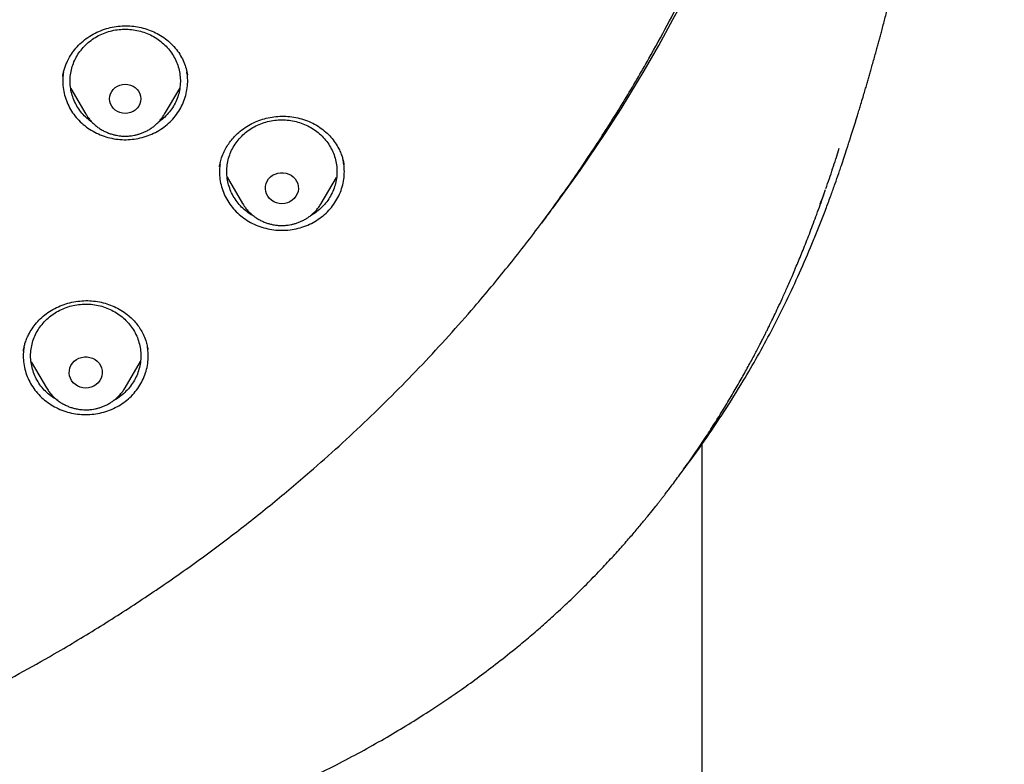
# Model space of a CAD drawing. Header units: millimetres. Extents: x 8 to 1577, y 12 to 2534.
# Tile 86 of 115: x 792 to 819, y 2099 to 2120. Entities that reach past the tile are written whole.
import ezdxf

# ---------------------------------------------------------------- set-up
doc = ezdxf.new("R2010")
doc.units = ezdxf.units.MM

msp = doc.modelspace()

# ---------------------------------------------------------------- linework, layer by layer
at = {"color": 7, "linetype": 'Continuous', "lineweight": 30}
for p, q in [((793.603, 2118.177), (793.604, 2118.184)), ((793.818, 2117.844), (794.23, 2117.146)), ((796.369, 2117.146), (796.781, 2117.846)), ((796.369, 2117.146), (796.365, 2117.14)), ((814.642, 2115.94), (814.73, 2116.217)), ((797.867, 2115.716), (797.87, 2115.733)), ((798.072, 2115.428), (798.492, 2114.715)), ((800.632, 2114.715), (801.049, 2115.424)), ((814.291, 2114.904), (814.355, 2115.09)), ((814.297, 2114.944), (814.196, 2114.693)), ((798.499, 2114.704), (798.492, 2114.715)), ((800.632, 2114.715), (800.626, 2114.706)), ((806.764, 2114.358), (806.629, 2114.179)), ((792.528, 2110.699), (792.529, 2110.705)), ((792.738, 2110.409), (793.155, 2109.7)), ((795.295, 2109.7), (795.715, 2110.413)), ((793.163, 2109.688), (793.155, 2109.7)), ((795.297, 2109.703), (795.283, 2109.695)), ((795.295, 2109.7), (795.289, 2109.69)), ((810.999, 1959.756), (810.999, 2108.172))]:
    msp.add_line(p, q, dxfattribs=at)
at = {"color": 7, "linetype": 'Continuous', "lineweight": 30, "flags": 128}
for points in [[(795.299, 2117.163), (795.226, 2117.17), (795.154, 2117.187), (795.088, 2117.217), (795.027, 2117.257), (794.975, 2117.306), (794.932, 2117.363), (794.901, 2117.425), (794.882, 2117.493), (794.876, 2117.562), (794.882, 2117.631), (794.901, 2117.698), (794.932, 2117.761), (794.975, 2117.818), (795.027, 2117.867), (795.088, 2117.907), (795.154, 2117.936), (795.226, 2117.954), (795.299, 2117.96), (795.373, 2117.954), (795.444, 2117.936), (795.511, 2117.907), (795.572, 2117.867), (795.624, 2117.818), (795.666, 2117.761), (795.698, 2117.698), (795.717, 2117.631), (795.723, 2117.562), (795.717, 2117.493), (795.698, 2117.425), (795.666, 2117.363), (795.624, 2117.306), (795.572, 2117.257), (795.511, 2117.217), (795.444, 2117.187), (795.373, 2117.17), (795.299, 2117.163)], [(794.233, 2117.14), (794.232, 2117.142), (794.23, 2117.146)], [(799.562, 2114.707), (799.486, 2114.713), (799.412, 2114.732), (799.343, 2114.761), (799.279, 2114.801), (799.224, 2114.851), (799.179, 2114.909), (799.144, 2114.973), (799.122, 2115.041), (799.112, 2115.112), (799.116, 2115.184), (799.132, 2115.254), (799.16, 2115.321), (799.2, 2115.382), (799.251, 2115.436), (799.31, 2115.481), (799.377, 2115.516), (799.449, 2115.539), (799.524, 2115.552), (799.6, 2115.552), (799.675, 2115.539), (799.747, 2115.516), (799.814, 2115.481), (799.873, 2115.436), (799.924, 2115.382), (799.964, 2115.321), (799.992, 2115.254), (800.008, 2115.184), (800.012, 2115.112), (800.002, 2115.041), (799.98, 2114.973), (799.945, 2114.909), (799.9, 2114.851), (799.845, 2114.801), (799.781, 2114.761), (799.712, 2114.732), (799.638, 2114.713), (799.562, 2114.707)], [(806.971, 2114.635), (806.971, 2114.635), (806.971, 2114.635), (806.971, 2114.635), (806.97, 2114.635), (806.97, 2114.634), (806.97, 2114.634), (806.97, 2114.634), (806.97, 2114.634)], [(794.225, 2109.692), (794.149, 2109.699), (794.075, 2109.717), (794.006, 2109.746), (793.943, 2109.786), (793.887, 2109.836), (793.842, 2109.894), (793.808, 2109.958), (793.785, 2110.026), (793.776, 2110.097), (793.779, 2110.169), (793.795, 2110.239), (793.823, 2110.306), (793.863, 2110.367), (793.914, 2110.421), (793.973, 2110.466), (794.04, 2110.501), (794.112, 2110.525), (794.187, 2110.537), (794.263, 2110.537), (794.339, 2110.525), (794.411, 2110.501), (794.477, 2110.466), (794.537, 2110.421), (794.587, 2110.367), (794.627, 2110.306), (794.655, 2110.239), (794.672, 2110.169), (794.675, 2110.097), (794.665, 2110.026), (794.643, 2109.958), (794.608, 2109.894), (794.563, 2109.836), (794.508, 2109.786), (794.445, 2109.746), (794.375, 2109.717), (794.301, 2109.699), (794.225, 2109.692)]]:
    msp.add_lwpolyline(points, dxfattribs=at)
at = {"color": 7, "linetype": 'Continuous', "lineweight": 30}
for centre, radius, start, end in [((774.255, 2139.009), 40.797, 323.3127, 359.3068), ((772.676, 2139.974), 42.641, 323.0777, 323.5395), ((806.291, 2114.714), 0.593, 322.9929, 323.1052)]:
    msp.add_arc(centre, radius, start, end, dxfattribs=at)
for points, knots in [([(772.98, 2096.301), (773.387, 2096.331), (774.2, 2096.391), (775.417, 2096.521), (776.631, 2096.68), (777.78, 2096.861), (778.864, 2097.058), (779.882, 2097.266), (780.896, 2097.497), (781.891, 2097.746), (782.865, 2098.013), (783.82, 2098.296), (784.769, 2098.599), (785.726, 2098.928), (786.69, 2099.283), (787.673, 2099.669), (788.656, 2100.082), (789.641, 2100.522), (790.615, 2100.986), (791.579, 2101.473), (792.532, 2101.982), (793.577, 2102.573), (794.709, 2103.255), (795.92, 2104.038), (797.105, 2104.859), (798.235, 2105.697), (799.309, 2106.547), (800.26, 2107.347), (801.12, 2108.111), (801.894, 2108.833), (802.65, 2109.574), (803.388, 2110.333), (804.107, 2111.11), (804.886, 2111.993), (805.713, 2112.988), (806.581, 2114.104), (807.409, 2115.248), (808.18, 2116.39), (808.895, 2117.526), (809.51, 2118.576), (810.052, 2119.565), (810.528, 2120.487), (810.981, 2121.421), (811.41, 2122.367), (811.815, 2123.324), (812.239, 2124.399), (812.669, 2125.595), (813.094, 2126.918), (813.474, 2128.255), (813.799, 2129.573), (814.073, 2130.867), (814.283, 2132.05), (814.447, 2133.151), (814.571, 2134.169), (814.669, 2135.191), (814.741, 2136.217), (814.786, 2137.246), (814.807, 2138.393), (814.792, 2139.656), (814.727, 2141.036), (814.614, 2142.416), (814.457, 2143.76), (814.259, 2145.067), (814.041, 2146.248), (813.807, 2147.338), (813.566, 2148.337), (813.299, 2149.333), (813.005, 2150.323), (812.686, 2151.308), (812.301, 2152.396), (811.842, 2153.584), (811.295, 2154.866), (810.702, 2156.133), (810.08, 2157.352), (809.433, 2158.524), (808.812, 2159.571), (808.207, 2160.527), (807.627, 2161.395), (807.025, 2162.251), (806.399, 2163.094), (805.75, 2163.924), (805.004, 2164.832), (804.152, 2165.809), (803.184, 2166.849), (802.179, 2167.86), (801.162, 2168.817), (800.14, 2169.721), (799.184, 2170.516), (798.277, 2171.23), (797.424, 2171.869), (796.554, 2172.489), (795.666, 2173.09), (794.761, 2173.672), (793.738, 2174.296), (792.59, 2174.953), (791.31, 2175.633), (790.005, 2176.274), (788.709, 2176.862), (787.425, 2177.397), (786.243, 2177.85), (785.136, 2178.241), (784.106, 2178.579), (783.067, 2178.893), (782.017, 2179.184), (780.959, 2179.452), (779.773, 2179.722), (778.458, 2179.985), (777.011, 2180.229), (775.554, 2180.428), (774.124, 2180.579), (772.724, 2180.685), (771.449, 2180.745), (770.266, 2180.77), (769.176, 2180.768), (768.084, 2180.741), (766.991, 2180.689), (765.898, 2180.613), (764.684, 2180.499), (763.351, 2180.339), (761.899, 2180.118), (760.454, 2179.853), (759.051, 2179.551), (757.693, 2179.215), (756.469, 2178.875), (755.344, 2178.53), (754.316, 2178.19), (753.295, 2177.825), (752.282, 2177.436), (751.278, 2177.024), (750.172, 2176.539), (748.97, 2175.973), (747.678, 2175.313), (746.408, 2174.614), (745.19, 2173.892), (744.027, 2173.153), (742.992, 2172.451), (742.052, 2171.776), (741.202, 2171.135), (740.367, 2170.473), (739.548, 2169.791), (738.745, 2169.089), (737.873, 2168.288), (736.938, 2167.38), (735.951, 2166.356), (734.999, 2165.3), (734.105, 2164.241), (733.267, 2163.181), (732.512, 2162.163), (731.816, 2161.163), (731.173, 2160.183), (730.558, 2159.187), (730.002, 2158.225), (729.499, 2157.302), (729.046, 2156.419), (728.615, 2155.527), (728.211, 2154.637), (727.834, 2153.752), (727.482, 2152.87), (727.152, 2151.982), (726.838, 2151.071), (726.54, 2150.139), (726.247, 2149.133), (725.967, 2148.069), (725.706, 2146.945), (725.477, 2145.813), (725.291, 2144.732), (725.142, 2143.705), (725.025, 2142.732), (724.932, 2141.755), (724.864, 2140.79), (724.82, 2139.837), (724.8, 2138.896), (724.801, 2137.955), (724.825, 2136.998), (724.873, 2136.026), (724.947, 2135.027), (725.048, 2134.019), (725.176, 2133.002), (725.331, 2131.986), (725.512, 2130.972), (725.72, 2129.96), (725.98, 2128.84), (726.304, 2127.614), (726.705, 2126.285), (727.153, 2124.967), (727.635, 2123.692), (728.147, 2122.464), (728.648, 2121.361), (729.143, 2120.351), (729.622, 2119.43), (730.126, 2118.52), (730.654, 2117.619), (731.206, 2116.73), (731.846, 2115.753), (732.584, 2114.698), (733.431, 2113.568), (734.318, 2112.463), (735.221, 2111.411), (736.137, 2110.41), (736.999, 2109.526), (737.821, 2108.726), (738.598, 2108.007), (739.394, 2107.304), (740.209, 2106.619), (741.044, 2105.951), (741.992, 2105.229), (743.06, 2104.462), (744.257, 2103.659), (745.483, 2102.893), (746.706, 2102.181), (747.923, 2101.522), (749.087, 2100.935), (750.225, 2100.401), (751.334, 2099.914), (752.459, 2099.456), (753.54, 2099.048), (754.574, 2098.686), (755.559, 2098.365), (756.553, 2098.066), (757.54, 2097.792), (758.52, 2097.542), (759.492, 2097.316), (760.47, 2097.111), (761.469, 2096.923), (762.488, 2096.754), (763.438, 2096.617), (764.299, 2096.511), (765.072, 2096.428), (765.846, 2096.356), (766.363, 2096.32), (766.621, 2096.301)], [0, 0, 0, 0, 0.004426, 0.008853, 0.013292, 0.017731, 0.0215, 0.025269, 0.029046, 0.032823, 0.036443, 0.040063, 0.04369, 0.047318, 0.051123, 0.054931, 0.058875, 0.06282, 0.066765, 0.07073, 0.074696, 0.078662, 0.083974, 0.089285, 0.09462, 0.099955, 0.104906, 0.109861, 0.113806, 0.117751, 0.121695, 0.12566, 0.129627, 0.133592, 0.138904, 0.144216, 0.14955, 0.154885, 0.159836, 0.164791, 0.168736, 0.172681, 0.176625, 0.180591, 0.184557, 0.188522, 0.193834, 0.199146, 0.204481, 0.209815, 0.214766, 0.219722, 0.223666, 0.227611, 0.231556, 0.235521, 0.239487, 0.243453, 0.248764, 0.254076, 0.259411, 0.264746, 0.269696, 0.274652, 0.278596, 0.282541, 0.286486, 0.290451, 0.294417, 0.298383, 0.303695, 0.309007, 0.314341, 0.319676, 0.324627, 0.329582, 0.333527, 0.337472, 0.341416, 0.345382, 0.349348, 0.353313, 0.358625, 0.363937, 0.369271, 0.374606, 0.379557, 0.384512, 0.388457, 0.392402, 0.396346, 0.400312, 0.404278, 0.408243, 0.413555, 0.418867, 0.424202, 0.429536, 0.434487, 0.439443, 0.443387, 0.447332, 0.451277, 0.455242, 0.459208, 0.463174, 0.468486, 0.473797, 0.479132, 0.484467, 0.489418, 0.494373, 0.498317, 0.502262, 0.506207, 0.510172, 0.514138, 0.518104, 0.523416, 0.528728, 0.534062, 0.539397, 0.544348, 0.549303, 0.553248, 0.557193, 0.561137, 0.565103, 0.569069, 0.573034, 0.578346, 0.583658, 0.588993, 0.594327, 0.599278, 0.604234, 0.608178, 0.612123, 0.616067, 0.620033, 0.623999, 0.627964, 0.633276, 0.638588, 0.643923, 0.649258, 0.654208, 0.659164, 0.66359, 0.668016, 0.672456, 0.676895, 0.680664, 0.684433, 0.68821, 0.691986, 0.695607, 0.699227, 0.702854, 0.706482, 0.710287, 0.714095, 0.718521, 0.722947, 0.727387, 0.731826, 0.735595, 0.739364, 0.74314, 0.746917, 0.750537, 0.754158, 0.757785, 0.761412, 0.765218, 0.769026, 0.77297, 0.776915, 0.780859, 0.784825, 0.788791, 0.792756, 0.798068, 0.80338, 0.808715, 0.814049, 0.819, 0.823956, 0.8279, 0.831845, 0.83579, 0.839755, 0.843721, 0.847687, 0.852999, 0.85831, 0.863645, 0.86898, 0.873931, 0.878886, 0.882831, 0.886776, 0.89072, 0.894685, 0.898652, 0.902617, 0.907929, 0.913241, 0.918575, 0.92391, 0.928861, 0.933816, 0.938243, 0.942669, 0.947108, 0.951548, 0.955316, 0.959085, 0.962862, 0.966639, 0.970259, 0.973879, 0.977507, 0.981134, 0.98494, 0.988747, 0.991559, 0.99437, 0.997185, 1, 1, 1, 1]), ([(766.34, 2114.517), (765.99, 2114.566), (765.288, 2114.665), (764.244, 2114.868), (763.206, 2115.11), (762.178, 2115.395), (761.169, 2115.719), (760.184, 2116.078), (759.222, 2116.471), (758.277, 2116.902), (757.343, 2117.373), (756.425, 2117.881), (755.526, 2118.427), (754.654, 2119.006), (753.806, 2119.62), (752.99, 2120.264), (752.208, 2120.935), (751.462, 2121.63), (750.751, 2122.352), (750.07, 2123.105), (749.42, 2123.89), (748.802, 2124.706), (748.221, 2125.549), (747.676, 2126.417), (747.174, 2127.3), (746.715, 2128.194), (746.298, 2129.099), (745.92, 2130.021), (745.579, 2130.963), (745.277, 2131.923), (745.016, 2132.899), (744.8, 2133.882), (744.626, 2134.874), (744.497, 2135.868), (744.412, 2136.86), (744.373, 2137.846), (744.377, 2138.83), (744.426, 2139.817), (744.521, 2140.807), (744.662, 2141.8), (744.849, 2142.79), (745.082, 2143.773), (745.356, 2144.74), (745.67, 2145.689), (746.022, 2146.617), (746.415, 2147.533), (746.851, 2148.441), (747.328, 2149.336), (747.845, 2150.216), (748.401, 2151.074), (748.994, 2151.91), (749.622, 2152.72), (750.281, 2153.499), (750.968, 2154.245), (751.686, 2154.962), (752.439, 2155.652), (753.227, 2156.315), (754.051, 2156.95), (754.907, 2157.553), (755.791, 2158.123), (756.694, 2158.654), (757.612, 2159.145), (758.544, 2159.598), (759.497, 2160.016), (760.474, 2160.4), (761.473, 2160.749), (762.491, 2161.06), (763.519, 2161.33), (764.561, 2161.561), (765.607, 2161.75), (766.655, 2161.897), (767.699, 2162.002), (768.743, 2162.065), (769.795, 2162.087), (770.853, 2162.066), (771.916, 2162.001), (772.98, 2161.894), (774.04, 2161.743), (775.086, 2161.552), (776.114, 2161.323), (777.124, 2161.056), (778.124, 2160.75), (779.117, 2160.404), (780.1, 2160.018), (781.07, 2159.593), (782.018, 2159.131), (782.947, 2158.632), (783.849, 2158.099), (784.722, 2157.535), (785.561, 2156.942), (786.37, 2156.318), (787.155, 2155.659), (787.912, 2154.966), (788.643, 2154.236), (789.342, 2153.476), (790.008, 2152.686), (790.633, 2151.875), (791.218, 2151.048), (791.763, 2150.206), (792.272, 2149.341), (792.746, 2148.451), (793.185, 2147.539), (793.585, 2146.606), (793.942, 2145.66), (794.259, 2144.7), (794.531, 2143.732), (794.759, 2142.76), (794.942, 2141.788), (795.08, 2140.813), (795.175, 2139.829), (795.225, 2138.836), (795.23, 2137.834), (795.188, 2136.83), (795.101, 2135.825), (794.97, 2134.832), (794.796, 2133.852), (794.582, 2132.887), (794.326, 2131.929), (794.027, 2130.974), (793.685, 2130.026), (793.3, 2129.087), (792.874, 2128.167), (792.408, 2127.262), (791.904, 2126.38), (791.364, 2125.523), (790.792, 2124.696), (790.185, 2123.894), (789.54, 2123.114), (788.855, 2122.356), (788.131, 2121.621), (787.371, 2120.914), (786.578, 2120.236), (785.761, 2119.594), (784.923, 2118.989), (784.065, 2118.42), (783.182, 2117.884), (782.27, 2117.378), (781.331, 2116.905), (780.368, 2116.466), (779.388, 2116.066), (778.39, 2115.705), (777.393, 2115.384), (776.721, 2115.205), (776.394, 2115.118)], [0, 0, 0, 0, 0.007111, 0.014233, 0.021378, 0.028559, 0.035735, 0.042744, 0.049754, 0.056777, 0.063826, 0.071, 0.07815, 0.085287, 0.092425, 0.099606, 0.106655, 0.113671, 0.120666, 0.127652, 0.134763, 0.141884, 0.149029, 0.156211, 0.163388, 0.170396, 0.177406, 0.18443, 0.191479, 0.198653, 0.205803, 0.21294, 0.220078, 0.227259, 0.234309, 0.241325, 0.248319, 0.255305, 0.262416, 0.269538, 0.276683, 0.283864, 0.291041, 0.29805, 0.30506, 0.312083, 0.319132, 0.326306, 0.333456, 0.340594, 0.347731, 0.354912, 0.361962, 0.368978, 0.375972, 0.382958, 0.390069, 0.397191, 0.404336, 0.411517, 0.418694, 0.425703, 0.432713, 0.439736, 0.446785, 0.453959, 0.461109, 0.468246, 0.475384, 0.482565, 0.489615, 0.49663, 0.503625, 0.510611, 0.517722, 0.524844, 0.531989, 0.53917, 0.546347, 0.553355, 0.560365, 0.567389, 0.574438, 0.581612, 0.588762, 0.595899, 0.603037, 0.610218, 0.617267, 0.624283, 0.631278, 0.638264, 0.645375, 0.652496, 0.659641, 0.666823, 0.674, 0.681008, 0.688018, 0.695042, 0.702091, 0.709265, 0.716414, 0.723552, 0.73069, 0.737871, 0.74492, 0.751936, 0.758931, 0.765917, 0.773028, 0.780149, 0.787294, 0.794476, 0.801653, 0.808662, 0.815672, 0.822695, 0.829744, 0.836918, 0.844068, 0.851206, 0.858343, 0.865524, 0.872574, 0.87959, 0.886584, 0.89357, 0.900681, 0.907803, 0.914948, 0.922129, 0.929306, 0.936315, 0.943325, 0.950348, 0.957396, 0.964571, 0.971721, 0.978858, 0.985995, 0.993177, 1, 1, 1, 1]), ([(814.938, 2116.2), (814.943, 2116.215), (814.962, 2116.272), (814.99, 2116.36), (815.022, 2116.46), (815.046, 2116.537), (815.066, 2116.598), (815.083, 2116.653), (815.1, 2116.707), (815.117, 2116.761), (815.134, 2116.815), (815.151, 2116.871), (815.173, 2116.94), (815.201, 2117.03), (815.236, 2117.147), (815.276, 2117.279), (815.324, 2117.435), (815.373, 2117.601), (815.423, 2117.768), (815.466, 2117.914), (815.505, 2118.048), (815.541, 2118.176), (815.579, 2118.307), (815.619, 2118.449), (815.664, 2118.606), (815.708, 2118.767), (815.75, 2118.918), (815.788, 2119.056), (815.822, 2119.184), (815.858, 2119.314), (815.896, 2119.459), (815.938, 2119.617), (815.982, 2119.784), (816.023, 2119.943), (816.06, 2120.089), (816.092, 2120.215), (816.121, 2120.327), (816.144, 2120.422), (816.167, 2120.514), (816.191, 2120.61), (816.219, 2120.722), (816.249, 2120.845), (816.278, 2120.966), (816.305, 2121.076), (816.329, 2121.179), (816.353, 2121.278), (816.377, 2121.381), (816.403, 2121.493), (816.436, 2121.633), (816.468, 2121.774), (816.498, 2121.903), (816.521, 2122.007), (816.541, 2122.097), (816.558, 2122.171), (816.573, 2122.237), (816.589, 2122.311), (816.61, 2122.406), (816.638, 2122.533), (816.67, 2122.683), (816.704, 2122.838), (816.733, 2122.975), (816.758, 2123.093), (816.78, 2123.199), (816.803, 2123.31), (816.835, 2123.465), (816.871, 2123.644), (816.91, 2123.837), (816.949, 2124.034), (816.988, 2124.23), (817.022, 2124.407), (817.051, 2124.558), (817.078, 2124.696), (817.105, 2124.84), (817.132, 2124.978), (817.155, 2125.103), (817.177, 2125.22), (817.201, 2125.346), (817.225, 2125.476), (817.247, 2125.595), (817.263, 2125.687), (817.277, 2125.76), (817.29, 2125.832), (817.305, 2125.917), (817.324, 2126.022), (817.345, 2126.135), (817.37, 2126.278), (817.402, 2126.455), (817.441, 2126.682), (817.483, 2126.923), (817.523, 2127.154), (817.561, 2127.379), (817.597, 2127.594), (817.638, 2127.841), (817.672, 2128.05), (817.699, 2128.218), (817.714, 2128.314), (817.728, 2128.401), (817.745, 2128.505), (817.764, 2128.63), (817.785, 2128.76), (817.803, 2128.879), (817.821, 2128.995), (817.841, 2129.126), (817.864, 2129.273), (817.886, 2129.42), (817.912, 2129.594), (817.942, 2129.796), (817.977, 2130.029), (818.012, 2130.275), (818.048, 2130.529), (818.083, 2130.778), (818.11, 2130.971), (818.13, 2131.117), (818.146, 2131.236), (818.162, 2131.354), (818.175, 2131.455), (818.186, 2131.536), (818.196, 2131.611), (818.208, 2131.699), (818.222, 2131.805), (818.237, 2131.92), (818.251, 2132.028), (818.265, 2132.143), (818.284, 2132.286), (818.306, 2132.464), (818.329, 2132.649), (818.351, 2132.825), (818.371, 2132.991), (818.39, 2133.15), (818.408, 2133.302), (818.426, 2133.453), (818.444, 2133.613), (818.464, 2133.781), (818.482, 2133.941), (818.498, 2134.085), (818.518, 2134.266), (818.542, 2134.483), (818.567, 2134.719), (818.593, 2134.962), (818.617, 2135.195), (818.644, 2135.458), (818.669, 2135.713), (818.694, 2135.969), (818.719, 2136.232), (818.744, 2136.505), (818.77, 2136.784), (818.794, 2137.056), (818.817, 2137.323), (818.841, 2137.612), (818.869, 2137.961), (818.9, 2138.344), (818.933, 2138.785), (818.966, 2139.246), (818.999, 2139.731), (819.03, 2140.224), (819.058, 2140.694), (819.086, 2141.179), (819.105, 2141.541), (819.118, 2141.797), (819.124, 2141.92), (819.129, 2142.04), (819.136, 2142.172), (819.142, 2142.314), (819.148, 2142.451), (819.153, 2142.569), (819.158, 2142.678), (819.163, 2142.794), (819.168, 2142.924), (819.173, 2143.049), (819.177, 2143.151), (819.181, 2143.233), (819.184, 2143.315), (819.187, 2143.413), (819.191, 2143.526), (819.195, 2143.639), (819.199, 2143.739), (819.202, 2143.827), (819.205, 2143.918), (819.208, 2144.021), (819.212, 2144.141), (819.216, 2144.276), (819.219, 2144.366), (819.22, 2144.414)], [0, 0, 0, 0, 0.002022, 0.007556, 0.011929, 0.015506, 0.018058, 0.020549, 0.023006, 0.025429, 0.02787, 0.030359, 0.032895, 0.037181, 0.04246, 0.048557, 0.054728, 0.063226, 0.070617, 0.076875, 0.082524, 0.088213, 0.093577, 0.099727, 0.106748, 0.113937, 0.120625, 0.126229, 0.131677, 0.137038, 0.142994, 0.150092, 0.157169, 0.164191, 0.170334, 0.175526, 0.179981, 0.184379, 0.187502, 0.191457, 0.196309, 0.201507, 0.206682, 0.211363, 0.215133, 0.219315, 0.22356, 0.228134, 0.23373, 0.240265, 0.244854, 0.249226, 0.252827, 0.255676, 0.258279, 0.260864, 0.264621, 0.269672, 0.276201, 0.28254, 0.28813, 0.292555, 0.296489, 0.300729, 0.305724, 0.314734, 0.321775, 0.328119, 0.335393, 0.341598, 0.345957, 0.350653, 0.355565, 0.360428, 0.364566, 0.368117, 0.372263, 0.377231, 0.381135, 0.384223, 0.386492, 0.388536, 0.391379, 0.395041, 0.399126, 0.402739, 0.409366, 0.416918, 0.425534, 0.433529, 0.440037, 0.448028, 0.455124, 0.464698, 0.468959, 0.471876, 0.474291, 0.477665, 0.482237, 0.486774, 0.490615, 0.494137, 0.498394, 0.503651, 0.50878, 0.513104, 0.520987, 0.528892, 0.536308, 0.545429, 0.554117, 0.561101, 0.564592, 0.568652, 0.572894, 0.576275, 0.578737, 0.580898, 0.583748, 0.587414, 0.59148, 0.595068, 0.598151, 0.602907, 0.609203, 0.615804, 0.621242, 0.626627, 0.632232, 0.637012, 0.641618, 0.647173, 0.652841, 0.658224, 0.662952, 0.66707, 0.676093, 0.68434, 0.690373, 0.700032, 0.70737, 0.716258, 0.725178, 0.732551, 0.742198, 0.751976, 0.760038, 0.768919, 0.778194, 0.788439, 0.803136, 0.815814, 0.831695, 0.848332, 0.863279, 0.880002, 0.894289, 0.910716, 0.915361, 0.91922, 0.922783, 0.927079, 0.932083, 0.936679, 0.940443, 0.943542, 0.94732, 0.95183, 0.956204, 0.959483, 0.961787, 0.964212, 0.967442, 0.971416, 0.975197, 0.978467, 0.981228, 0.983937, 0.987254, 0.990952, 0.995203, 1, 1, 1, 1]), ([(793.601, 2118.171), (793.604, 2118.191), (793.61, 2118.234), (793.628, 2118.324), (793.661, 2118.431), (793.711, 2118.559), (793.785, 2118.705), (793.891, 2118.866), (794.028, 2119.023), (794.192, 2119.17), (794.378, 2119.296), (794.577, 2119.398), (794.785, 2119.475), (794.999, 2119.525), (795.213, 2119.55), (795.425, 2119.55), (795.633, 2119.525), (795.836, 2119.478), (796.033, 2119.408), (796.221, 2119.316), (796.398, 2119.2), (796.557, 2119.062), (796.697, 2118.905), (796.811, 2118.735), (796.897, 2118.561), (796.959, 2118.387), (796.98, 2118.272), (796.991, 2118.215)], [0, 0, 0, 0, 0.017794, 0.038809, 0.063443, 0.08999, 0.127909, 0.168774, 0.212668, 0.259181, 0.305652, 0.35131, 0.396209, 0.440404, 0.483962, 0.526605, 0.56848, 0.610726, 0.653512, 0.696837, 0.740718, 0.785203, 0.83032, 0.874836, 0.91796, 0.95967, 1, 1, 1, 1]), ([(794.158, 2118.962), (794.202, 2119.007), (794.291, 2119.097), (794.446, 2119.211), (794.615, 2119.306), (794.796, 2119.379), (794.985, 2119.43), (795.18, 2119.456), (795.376, 2119.459), (795.572, 2119.438), (795.763, 2119.392), (795.945, 2119.324), (796.117, 2119.234), (796.275, 2119.123), (796.416, 2118.994), (796.538, 2118.849), (796.639, 2118.691), (796.717, 2118.521), (796.77, 2118.343), (796.799, 2118.16), (796.802, 2117.975), (796.779, 2117.791), (796.731, 2117.612), (796.658, 2117.44), (796.562, 2117.279), (796.444, 2117.131), (796.321, 2117.009), (796.23, 2116.945), (796.192, 2116.918)], [0, 0, 0, 0, 0.038868, 0.077736, 0.116604, 0.155471, 0.194339, 0.233207, 0.272075, 0.310943, 0.349811, 0.388678, 0.427546, 0.466414, 0.505282, 0.54415, 0.583018, 0.621885, 0.660753, 0.699621, 0.738489, 0.777357, 0.816225, 0.855093, 0.89396, 0.932828, 0.971696, 1, 1, 1, 1]), ([(794.402, 2116.921), (794.377, 2116.939), (794.298, 2116.992), (794.183, 2117.101), (794.061, 2117.245), (793.96, 2117.404), (793.882, 2117.574), (793.828, 2117.752), (793.8, 2117.935), (793.797, 2118.12), (793.82, 2118.303), (793.868, 2118.483), (793.941, 2118.654), (794.036, 2118.817), (794.117, 2118.913), (794.158, 2118.962)], [0, 0, 0, 0, 0.038535, 0.118657, 0.198779, 0.278901, 0.359023, 0.439145, 0.519267, 0.59939, 0.679512, 0.759634, 0.839756, 0.919878, 1, 1, 1, 1]), ([(793.62, 2118.277), (793.613, 2118.228), (793.595, 2118.11), (793.601, 2117.92), (793.632, 2117.712), (793.693, 2117.511), (793.781, 2117.318), (793.895, 2117.138), (794.034, 2116.974), (794.194, 2116.828), (794.373, 2116.703), (794.567, 2116.601), (794.774, 2116.523), (794.991, 2116.472), (795.212, 2116.447), (795.435, 2116.45), (795.656, 2116.481), (795.87, 2116.538), (796.075, 2116.621), (796.267, 2116.728), (796.442, 2116.858), (796.597, 2117.008), (796.73, 2117.176), (796.839, 2117.359), (796.921, 2117.554), (796.976, 2117.757), (797.001, 2117.965), (797.002, 2118.148), (796.982, 2118.258), (796.975, 2118.299)], [0, 0, 0, 0, 0.02708, 0.065078, 0.103077, 0.141075, 0.179074, 0.217072, 0.255071, 0.293069, 0.331068, 0.369066, 0.407065, 0.445063, 0.483062, 0.52106, 0.559059, 0.597057, 0.635056, 0.673054, 0.711053, 0.749051, 0.78705, 0.825048, 0.863047, 0.901045, 0.939044, 0.977042, 1, 1, 1, 1]), ([(794.235, 2117.14), (794.248, 2117.118), (794.279, 2117.066), (794.339, 2116.989), (794.412, 2116.908), (794.493, 2116.835), (794.579, 2116.768), (794.672, 2116.71), (794.768, 2116.661), (794.866, 2116.621), (794.965, 2116.59), (795.053, 2116.569), (795.132, 2116.557), (795.211, 2116.548), (795.267, 2116.547), (795.299, 2116.546)], [0, 0, 0, 0, 0.059633, 0.145428, 0.231252, 0.317049, 0.402724, 0.488117, 0.572937, 0.656586, 0.737585, 0.814613, 0.868974, 0.924441, 1, 1, 1, 1]), ([(795.299, 2116.546), (795.339, 2116.547), (795.395, 2116.549), (795.478, 2116.558), (795.549, 2116.57), (795.633, 2116.59), (795.719, 2116.616), (795.807, 2116.651), (795.896, 2116.693), (795.983, 2116.744), (796.067, 2116.803), (796.146, 2116.87), (796.221, 2116.944), (796.289, 2117.026), (796.337, 2117.092), (796.36, 2117.132), (796.364, 2117.14)], [0, 0, 0, 0, 0.093045, 0.131332, 0.194848, 0.260983, 0.332071, 0.406406, 0.483298, 0.562195, 0.642709, 0.724557, 0.80753, 0.891477, 0.976291, 1, 1, 1, 1]), ([(797.865, 2115.708), (797.87, 2115.744), (797.884, 2115.824), (797.923, 2115.968), (797.985, 2116.122), (798.067, 2116.274), (798.16, 2116.409), (798.267, 2116.534), (798.398, 2116.66), (798.556, 2116.78), (798.741, 2116.889), (798.936, 2116.975), (799.138, 2117.038), (799.347, 2117.078), (799.562, 2117.093), (799.779, 2117.082), (799.995, 2117.046), (800.206, 2116.984), (800.407, 2116.899), (800.592, 2116.79), (800.757, 2116.662), (800.899, 2116.52), (801.018, 2116.367), (801.105, 2116.219), (801.169, 2116.082), (801.209, 2115.965), (801.236, 2115.858), (801.247, 2115.794), (801.252, 2115.763)], [0, 0, 0, 0, 0.0266214, 0.0602512, 0.1011516, 0.1359579, 0.1708746, 0.2055242, 0.2396905, 0.2844682, 0.3284404, 0.3716346, 0.4142203, 0.4571025, 0.5004592, 0.5443135, 0.5886701, 0.6334805, 0.6786745, 0.7237272, 0.7676109, 0.8103446, 0.8519841, 0.8925482, 0.9222057, 0.950094, 0.9759641, 1, 1, 1, 1]), ([(798.402, 2116.476), (798.446, 2116.522), (798.533, 2116.614), (798.686, 2116.731), (798.853, 2116.828), (799.032, 2116.905), (799.22, 2116.958), (799.415, 2116.988), (799.611, 2116.995), (799.807, 2116.976), (799.999, 2116.934), (800.183, 2116.869), (800.356, 2116.782), (800.516, 2116.674), (800.66, 2116.548), (800.785, 2116.405), (800.889, 2116.248), (800.97, 2116.08), (801.027, 2115.903), (801.059, 2115.72), (801.065, 2115.535), (801.046, 2115.351), (801.001, 2115.171), (800.932, 2114.998), (800.839, 2114.835), (800.725, 2114.685), (800.59, 2114.551), (800.458, 2114.445), (800.365, 2114.394), (800.329, 2114.374)], [0, 0, 0, 0, 0.037541, 0.075082, 0.112624, 0.150165, 0.187706, 0.225247, 0.262789, 0.30033, 0.337871, 0.375412, 0.412953, 0.450495, 0.488036, 0.525577, 0.563118, 0.600659, 0.638201, 0.675742, 0.713283, 0.750824, 0.788366, 0.825907, 0.863448, 0.900989, 0.93853, 0.976072, 1, 1, 1, 1]), ([(798.806, 2114.367), (798.794, 2114.373), (798.724, 2114.407), (798.608, 2114.49), (798.464, 2114.615), (798.339, 2114.758), (798.235, 2114.915), (798.154, 2115.084), (798.097, 2115.261), (798.065, 2115.443), (798.058, 2115.628), (798.078, 2115.812), (798.122, 2115.992), (798.192, 2116.165), (798.284, 2116.329), (798.363, 2116.427), (798.402, 2116.476)], [0, 0, 0, 0, 0.0156954, 0.0914111, 0.1671268, 0.2428426, 0.3185583, 0.3942741, 0.4699898, 0.5457056, 0.6214213, 0.697137, 0.7728528, 0.8485685, 0.9242843, 1, 1, 1, 1]), ([(814.736, 2115.6), (814.754, 2115.648), (814.825, 2115.847), (814.888, 2116.049), (814.934, 2116.201)], [0, 0, 0, 0, 0.244937, 1, 1, 1, 1]), ([(797.879, 2115.786), (797.872, 2115.735), (797.857, 2115.615), (797.866, 2115.425), (797.901, 2115.218), (797.966, 2115.017), (798.058, 2114.827), (798.176, 2114.649), (798.318, 2114.487), (798.48, 2114.343), (798.662, 2114.221), (798.858, 2114.122), (799.067, 2114.049), (799.284, 2114.001), (799.506, 2113.981), (799.729, 2113.987), (799.949, 2114.022), (800.163, 2114.082), (800.366, 2114.169), (800.555, 2114.279), (800.727, 2114.412), (800.88, 2114.565), (801.01, 2114.736), (801.115, 2114.921), (801.193, 2115.117), (801.244, 2115.321), (801.265, 2115.529), (801.261, 2115.718), (801.238, 2115.834), (801.228, 2115.882)], [0, 0, 0, 0, 0.027582, 0.065422, 0.103262, 0.141102, 0.178941, 0.216781, 0.254621, 0.292461, 0.3303, 0.36814, 0.40598, 0.44382, 0.481659, 0.519499, 0.557339, 0.595179, 0.633018, 0.670858, 0.708698, 0.746538, 0.784377, 0.822217, 0.860057, 0.897896, 0.935736, 0.973576, 1, 1, 1, 1]), ([(814.365, 2115.117), (814.396, 2115.209), (814.49, 2115.478), (814.579, 2115.747), (814.638, 2115.925)], [0, 0, 0, 0, 0.339144, 1, 1, 1, 1]), ([(810.475, 2107.454), (810.477, 2107.456), (810.679, 2107.713), (811.057, 2108.246), (811.606, 2109.054), (812.087, 2109.827), (812.512, 2110.56), (812.889, 2111.255), (813.255, 2111.979), (813.61, 2112.735), (813.886, 2113.37), (814.094, 2113.874), (814.238, 2114.235), (814.375, 2114.592), (814.502, 2114.932), (814.614, 2115.243), (814.691, 2115.461), (814.73, 2115.575), (814.737, 2115.595)], [0, 0, 0, 0, 0.000841, 0.105345, 0.210619, 0.316668, 0.40036, 0.485588, 0.57356, 0.664267, 0.757708, 0.799691, 0.842206, 0.884862, 0.924617, 0.960824, 0.992933, 1, 1, 1, 1]), ([(769.801, 2094.159), (770.234, 2094.16), (771.087, 2094.163), (772.344, 2094.184), (773.559, 2094.217), (774.73, 2094.26), (775.859, 2094.313), (776.926, 2094.373), (777.933, 2094.438), (778.881, 2094.507), (779.792, 2094.58), (780.665, 2094.657), (781.502, 2094.736), (782.301, 2094.818), (783.064, 2094.901), (783.789, 2094.985), (784.477, 2095.069), (785.124, 2095.152), (785.73, 2095.233), (786.297, 2095.312), (786.833, 2095.39), (787.512, 2095.492), (788.352, 2095.624), (789.369, 2095.794), (790.408, 2095.983), (791.47, 2096.194), (792.554, 2096.432), (793.574, 2096.68), (794.527, 2096.935), (795.413, 2097.193), (796.306, 2097.475), (797.195, 2097.78), (798.064, 2098.103), (798.893, 2098.437), (799.678, 2098.779), (800.42, 2099.126), (801.124, 2099.479), (801.79, 2099.833), (802.417, 2100.187), (803.004, 2100.538), (803.525, 2100.867), (804.005, 2101.183), (804.463, 2101.499), (804.946, 2101.847), (805.45, 2102.229), (805.91, 2102.596), (806.322, 2102.939), (806.684, 2103.252), (807.052, 2103.583), (807.426, 2103.934), (807.803, 2104.303), (808.165, 2104.673), (808.499, 2105.028), (808.793, 2105.353), (809.052, 2105.648), (809.276, 2105.912), (809.468, 2106.144), (809.629, 2106.342), (809.747, 2106.489), (809.829, 2106.593), (809.885, 2106.666), (809.94, 2106.736), (810, 2106.815), (810.073, 2106.91), (810.165, 2107.032), (810.274, 2107.178), (810.397, 2107.346), (810.533, 2107.535), (810.678, 2107.739), (810.824, 2107.951), (810.967, 2108.161), (811.149, 2108.435), (811.365, 2108.77), (811.61, 2109.165), (811.841, 2109.552), (812.054, 2109.922), (812.246, 2110.267), (812.416, 2110.582), (812.54, 2110.819), (812.625, 2110.984), (812.676, 2111.084), (812.721, 2111.174), (812.766, 2111.264), (812.817, 2111.367), (812.883, 2111.502), (812.966, 2111.674), (813.065, 2111.884), (813.18, 2112.132), (813.309, 2112.419), (813.451, 2112.743), (813.605, 2113.107), (813.769, 2113.509), (813.942, 2113.95), (814.123, 2114.43), (814.242, 2114.764), (814.303, 2114.938)], [0, 0, 0, 0, 0.024327, 0.047851, 0.07058, 0.092516, 0.113664, 0.134027, 0.152509, 0.170297, 0.187392, 0.203807, 0.219541, 0.23459, 0.24895, 0.26262, 0.275597, 0.28788, 0.299267, 0.309982, 0.320026, 0.329684, 0.348572, 0.367836, 0.387621, 0.407945, 0.428765, 0.450034, 0.467046, 0.48436, 0.50199, 0.519889, 0.537406, 0.554376, 0.570401, 0.585887, 0.60079, 0.615072, 0.628704, 0.641666, 0.65396, 0.663811, 0.674389, 0.685697, 0.697747, 0.710548, 0.719345, 0.728477, 0.737949, 0.747769, 0.75793, 0.768264, 0.77759, 0.786029, 0.793575, 0.800237, 0.806024, 0.810943, 0.814996, 0.816889, 0.818593, 0.820303, 0.822045, 0.824285, 0.827217, 0.830841, 0.834769, 0.839277, 0.844251, 0.849212, 0.854107, 0.858936, 0.868152, 0.877119, 0.885835, 0.894152, 0.901773, 0.908689, 0.914883, 0.917283, 0.919464, 0.921425, 0.92317, 0.925268, 0.928159, 0.931844, 0.936323, 0.941595, 0.947648, 0.954474, 0.962066, 0.970421, 0.979531, 0.989392, 1, 1, 1, 1]), ([(806.971, 2114.635), (806.99, 2114.662), (807.028, 2114.716), (807.059, 2114.772), (807.074, 2114.799)], [0, 0, 0, 0, 0.51204, 1, 1, 1, 1]), ([(798.5, 2114.704), (798.512, 2114.684), (798.543, 2114.633), (798.602, 2114.557), (798.675, 2114.477), (798.755, 2114.403), (798.842, 2114.337), (798.934, 2114.279), (799.03, 2114.23), (799.129, 2114.189), (799.227, 2114.158), (799.316, 2114.138), (799.395, 2114.125), (799.474, 2114.117), (799.53, 2114.116), (799.562, 2114.115)], [0, 0, 0, 0, 0.055214, 0.141412, 0.22764, 0.31384, 0.399917, 0.485712, 0.57093, 0.654972, 0.736352, 0.813741, 0.868358, 0.924086, 1, 1, 1, 1]), ([(799.562, 2114.115), (799.602, 2114.116), (799.658, 2114.117), (799.741, 2114.127), (799.812, 2114.139), (799.895, 2114.158), (799.982, 2114.185), (800.07, 2114.219), (800.158, 2114.262), (800.245, 2114.313), (800.329, 2114.372), (800.409, 2114.438), (800.484, 2114.513), (800.552, 2114.594), (800.599, 2114.659), (800.621, 2114.698), (800.625, 2114.706)], [0, 0, 0, 0, 0.093297, 0.131688, 0.195376, 0.26169, 0.332971, 0.407508, 0.484607, 0.563718, 0.644451, 0.726521, 0.809719, 0.893893, 0.978936, 1, 1, 1, 1]), ([(806.699, 2114.281), (806.709, 2114.291), (806.73, 2114.313), (806.752, 2114.342), (806.764, 2114.358)], [0, 0, 0, 0, 0.48663, 1, 1, 1, 1]), ([(792.528, 2110.702), (792.533, 2110.733), (792.544, 2110.797), (792.571, 2110.905), (792.612, 2111.023), (792.675, 2111.16), (792.763, 2111.31), (792.882, 2111.467), (793.025, 2111.615), (793.192, 2111.748), (793.379, 2111.861), (793.581, 2111.952), (793.792, 2112.018), (794.008, 2112.058), (794.225, 2112.074), (794.439, 2112.064), (794.649, 2112.029), (794.851, 2111.97), (795.045, 2111.889), (795.23, 2111.785), (795.387, 2111.67), (795.516, 2111.549), (795.621, 2111.428), (795.713, 2111.297), (795.795, 2111.149), (795.857, 2110.997), (795.896, 2110.855), (795.909, 2110.776), (795.915, 2110.741)], [0, 0, 0, 0, 0.023843, 0.049563, 0.077344, 0.106937, 0.147512, 0.18929, 0.23232, 0.276661, 0.321963, 0.367198, 0.411931, 0.456179, 0.499957, 0.543304, 0.58625, 0.628938, 0.672228, 0.716242, 0.760914, 0.794839, 0.829123, 0.863785, 0.898485, 0.93943, 0.973195, 1, 1, 1, 1]), ([(793.274, 2111.656), (793.326, 2111.694), (793.43, 2111.768), (793.605, 2111.854), (793.788, 2111.92), (793.98, 2111.961), (794.176, 2111.98), (794.373, 2111.974), (794.567, 2111.943), (794.755, 2111.89), (794.934, 2111.813), (795.101, 2111.716), (795.254, 2111.599), (795.388, 2111.464), (795.503, 2111.313), (795.595, 2111.15), (795.665, 2110.977), (795.709, 2110.797), (795.729, 2110.613), (795.722, 2110.428), (795.69, 2110.246), (795.633, 2110.069), (795.552, 2109.9), (795.448, 2109.744), (795.323, 2109.6), (795.179, 2109.475), (795.065, 2109.393), (794.997, 2109.359), (794.986, 2109.354)], [0, 0, 0, 0, 0.0397142, 0.0794285, 0.1191427, 0.1588569, 0.1985711, 0.2382854, 0.2779996, 0.3177138, 0.357428, 0.3971423, 0.4368565, 0.4765707, 0.5162849, 0.5559992, 0.5957134, 0.6354276, 0.6751418, 0.7148561, 0.7545703, 0.7942845, 0.8339987, 0.873713, 0.9134272, 0.9531414, 0.9928556, 1, 1, 1, 1]), ([(793.466, 2109.354), (793.427, 2109.376), (793.332, 2109.429), (793.197, 2109.536), (793.062, 2109.67), (792.948, 2109.82), (792.855, 2109.983), (792.786, 2110.156), (792.741, 2110.337), (792.722, 2110.521), (792.728, 2110.705), (792.76, 2110.888), (792.817, 2111.065), (792.898, 2111.233), (793.003, 2111.39), (793.127, 2111.534), (793.225, 2111.616), (793.274, 2111.656)], [0, 0, 0, 0, 0.046612, 0.114711, 0.18281, 0.250909, 0.319009, 0.387108, 0.455207, 0.523306, 0.591405, 0.659504, 0.727603, 0.795703, 0.863802, 0.931901, 1, 1, 1, 1]), ([(792.546, 2110.796), (792.542, 2110.772), (792.524, 2110.679), (792.522, 2110.514), (792.543, 2110.306), (792.594, 2110.102), (792.672, 2109.906), (792.777, 2109.721), (792.907, 2109.55), (793.06, 2109.398), (793.232, 2109.265), (793.422, 2109.154), (793.625, 2109.067), (793.838, 2109.007), (794.058, 2108.972), (794.281, 2108.966), (794.503, 2108.986), (794.72, 2109.034), (794.929, 2109.108), (795.125, 2109.206), (795.307, 2109.328), (795.47, 2109.472), (795.611, 2109.634), (795.729, 2109.812), (795.821, 2110.002), (795.886, 2110.203), (795.921, 2110.41), (795.93, 2110.609), (795.914, 2110.738), (795.906, 2110.797)], [0, 0, 0, 0, 0.013498, 0.051654, 0.089811, 0.127968, 0.166124, 0.204281, 0.242438, 0.280595, 0.318751, 0.356908, 0.395065, 0.433222, 0.471378, 0.509535, 0.547692, 0.585848, 0.624005, 0.662162, 0.700319, 0.738475, 0.776632, 0.814789, 0.852946, 0.891102, 0.929259, 0.967416, 1, 1, 1, 1]), ([(793.164, 2109.688), (793.176, 2109.668), (793.206, 2109.618), (793.265, 2109.542), (793.338, 2109.462), (793.418, 2109.388), (793.505, 2109.322), (793.597, 2109.264), (793.694, 2109.215), (793.792, 2109.174), (793.891, 2109.143), (793.979, 2109.123), (794.058, 2109.11), (794.137, 2109.102), (794.193, 2109.101), (794.225, 2109.1)], [0, 0, 0, 0, 0.054229, 0.140517, 0.226834, 0.313124, 0.399292, 0.485176, 0.570483, 0.654612, 0.736077, 0.813547, 0.868221, 0.924007, 1, 1, 1, 1]), ([(794.225, 2109.1), (794.265, 2109.101), (794.321, 2109.102), (794.404, 2109.112), (794.475, 2109.124), (794.559, 2109.143), (794.645, 2109.17), (794.733, 2109.204), (794.822, 2109.247), (794.908, 2109.298), (794.992, 2109.357), (795.072, 2109.424), (795.147, 2109.498), (795.215, 2109.58), (795.262, 2109.644), (795.284, 2109.683), (795.288, 2109.691)], [0, 0, 0, 0, 0.093328, 0.131732, 0.195441, 0.261777, 0.333081, 0.407642, 0.484767, 0.563904, 0.644664, 0.72676, 0.809986, 0.894188, 0.979259, 1, 1, 1, 1])]:
    msp.add_open_spline(points, degree=3, knots=knots, dxfattribs=at)

doc.saveas('drawing.dxf')
